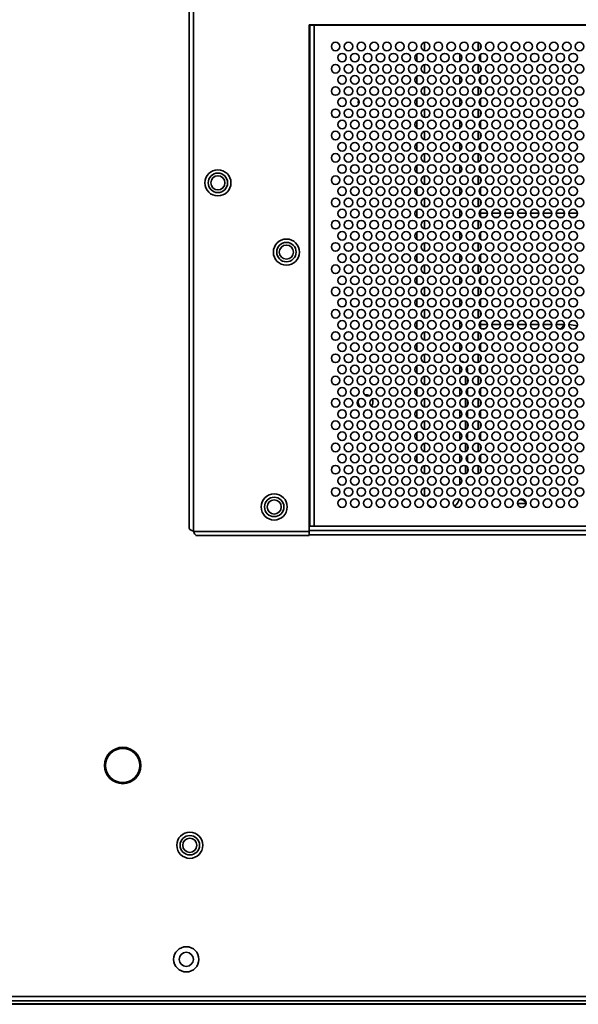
# Model space of a CAD drawing. Header units: millimetres. Extents: x 2 to 1120, y -2 to 861.
# Tile 43 of 226: x 225 to 269, y 237 to 313. Entities that reach past the tile are written whole.
import ezdxf

# ---------------------------------------------------------------- set-up
doc = ezdxf.new("R2010")
doc.units = ezdxf.units.MM

msp = doc.modelspace()

# ---------------------------------------------------------------- linework, layer by layer
at = {"color": 7, "linetype": 'Continuous', "lineweight": 35}
for p, q in [((238.2811, 427.6057), (238.2811, 273.8304)), ((238.6144, 273.5947), (238.6144, 427.8414)), ((308.6811, 313.018), (247.6144, 313.018)), ((247.6144, 313.018), (247.6144, 273.5947)), ((247.6811, 277.328), (247.6811, 313.018)), ((247.6811, 312.9947), (248.0144, 312.9947)), ((248.0144, 312.9947), (248.0144, 313.018)), ((308.2811, 312.9947), (248.0144, 312.9947)), ((248.0144, 312.9947), (248.0144, 273.9947)), ((260.9611, 311.1472), (260.9611, 311.5089)), ((256.0144, 310.1727), (256.0144, 310.7501)), ((259.3477, 310.1727), (259.3477, 310.7501)), ((260.9611, 310.211), (260.9611, 310.7118)), ((260.9611, 309.4138), (260.9611, 309.7756)), ((256.0144, 308.4394), (256.0144, 309.0167)), ((259.3477, 308.4394), (259.3477, 309.0167)), ((260.9611, 308.4776), (260.9611, 308.9785)), ((260.9611, 307.6805), (260.9611, 308.0422)), ((256.0144, 306.706), (256.0144, 307.2834)), ((259.3477, 306.706), (259.3477, 307.2834)), ((251.8611, 307.088), (251.8611, 306.9014)), ((260.9611, 306.7443), (260.9611, 307.2451)), ((260.9611, 305.9472), (260.9611, 306.3089)), ((256.0144, 304.9727), (256.0144, 305.5501)), ((259.3477, 304.9727), (259.3477, 305.5501)), ((260.9611, 305.011), (260.9611, 305.5118)), ((260.9611, 304.2138), (260.9611, 304.5756)), ((256.0144, 303.2394), (256.0144, 303.8167)), ((259.3477, 303.2394), (259.3477, 303.8167)), ((260.9611, 303.2776), (260.9611, 303.7785)), ((260.9611, 302.4805), (260.9611, 302.8422)), ((256.0144, 301.506), (256.0144, 302.0834)), ((259.3477, 301.506), (259.3477, 302.0834)), ((260.9611, 301.5443), (260.9611, 302.0451)), ((260.9611, 300.7472), (260.9611, 301.1089)), ((256.0144, 299.7727), (256.0144, 300.3501)), ((259.3477, 299.7727), (259.3477, 300.3501)), ((260.9611, 299.811), (260.9611, 300.3118)), ((260.9611, 299.0138), (260.9611, 299.3756)), ((256.0144, 298.0394), (256.0144, 298.6167)), ((259.3477, 298.0394), (259.3477, 298.6167)), ((260.9611, 298.0776), (260.9611, 298.5785)), ((261.5124, 298.3647), (260.9611, 298.3647)), ((262.5124, 298.3647), (261.8497, 298.3647)), ((263.5124, 298.3647), (262.8497, 298.3647)), ((264.5124, 298.3647), (263.8497, 298.3647)), ((265.5124, 298.3647), (264.8497, 298.3647)), ((266.5124, 298.3647), (265.8497, 298.3647)), ((267.5124, 298.3647), (266.8497, 298.3647)), ((268.5124, 298.3647), (267.8497, 298.3647)), ((260.9611, 297.2805), (260.9611, 297.6422)), ((261.333, 298.0314), (261.0291, 298.0314)), ((262.333, 298.0314), (262.0291, 298.0314)), ((263.333, 298.0314), (263.0291, 298.0314)), ((264.333, 298.0314), (264.0291, 298.0314)), ((265.333, 298.0314), (265.0291, 298.0314)), ((266.333, 298.0314), (266.0291, 298.0314)), ((267.333, 298.0314), (267.0291, 298.0314)), ((268.333, 298.0314), (268.0291, 298.0314)), ((256.0144, 296.306), (256.0144, 296.8834)), ((259.3477, 296.306), (259.3477, 296.8834)), ((260.9611, 296.3443), (260.9611, 296.8451)), ((260.9611, 295.5472), (260.9611, 295.9089)), ((256.0144, 294.5727), (256.0144, 295.1501)), ((259.3477, 294.5727), (259.3477, 295.1501)), ((260.9611, 294.611), (260.9611, 295.1118)), ((260.9611, 293.8138), (260.9611, 294.1756)), ((256.0144, 292.8394), (256.0144, 293.4167)), ((259.3477, 292.8394), (259.3477, 293.4167)), ((260.9611, 292.8776), (260.9611, 293.3785)), ((260.9611, 292.0805), (260.9611, 292.4422)), ((256.0144, 291.106), (256.0144, 291.6834)), ((259.3477, 291.106), (259.3477, 291.6834)), ((260.9611, 291.1443), (260.9611, 291.6451)), ((260.9611, 290.3472), (260.9611, 290.7089)), ((256.0144, 289.3727), (256.0144, 289.9501)), ((259.3477, 289.3727), (259.3477, 289.9501)), ((260.9611, 289.411), (260.9611, 289.9118)), ((260.9611, 289.698), (261.5124, 289.698)), ((261.8497, 289.698), (262.5124, 289.698)), ((262.8497, 289.698), (263.5124, 289.698)), ((263.8497, 289.698), (264.5124, 289.698)), ((264.8497, 289.698), (265.5124, 289.698)), ((265.8497, 289.698), (266.5124, 289.698)), ((266.8497, 289.698), (267.5124, 289.698)), ((260.9611, 288.6138), (260.9611, 288.9756)), ((261.0291, 289.3647), (261.333, 289.3647)), ((262.0291, 289.3647), (262.333, 289.3647)), ((263.0291, 289.3647), (263.333, 289.3647)), ((264.0291, 289.3647), (264.333, 289.3647)), ((265.0291, 289.3647), (265.333, 289.3647)), ((266.0291, 289.3647), (266.333, 289.3647)), ((267.0291, 289.3647), (267.1922, 289.3647)), ((256.0144, 287.6394), (256.0144, 288.2167)), ((259.3477, 287.6394), (259.3477, 288.2167)), ((260.9611, 287.6776), (260.9611, 288.1785)), ((260.9611, 286.8805), (260.9611, 287.2422)), ((256.0144, 285.906), (256.0144, 286.4834)), ((259.3477, 285.906), (259.3477, 286.4834)), ((259.9265, 286.4099), (259.9611, 286.198)), ((259.9611, 286.198), (259.9611, 285.9443)), ((260.9611, 285.9443), (260.9611, 286.4451)), ((259.7944, 285.6415), (259.7944, 285.0146)), ((259.9611, 285.5089), (259.9611, 285.1472)), ((260.9611, 285.1472), (260.9611, 285.5089)), ((256.0144, 284.1727), (256.0144, 284.7501)), ((259.3477, 284.1727), (259.3477, 284.7501)), ((259.9611, 284.7118), (259.9611, 284.211)), ((260.9611, 284.211), (260.9611, 284.7118)), ((251.4854, 283.8646), (251.4477, 283.6614)), ((259.7944, 283.9082), (259.7944, 283.2812)), ((259.9611, 283.7756), (259.9611, 283.4138)), ((260.9611, 283.4138), (260.9611, 283.7756)), ((256.0144, 282.4394), (256.0144, 283.0167)), ((259.3477, 282.4394), (259.3477, 283.0167)), ((259.9611, 282.9785), (259.9611, 282.4776)), ((260.9611, 282.4776), (260.9611, 282.9785)), ((259.7944, 282.1749), (259.7944, 281.5479)), ((259.9611, 282.0422), (259.9611, 281.6805)), ((260.9611, 281.6805), (260.9611, 282.0422)), ((256.0144, 280.706), (256.0144, 281.2834)), ((259.3477, 280.706), (259.3477, 281.2834)), ((259.9611, 281.2451), (259.9611, 280.7443)), ((260.9611, 280.7443), (260.9611, 281.2451)), ((259.7944, 280.4415), (259.7944, 279.8146)), ((259.9611, 280.3089), (259.9611, 279.9472)), ((260.9611, 279.9472), (260.9611, 280.3089)), ((256.0144, 278.9727), (256.0144, 279.5501)), ((259.3477, 278.9727), (259.3477, 279.5501)), ((259.9611, 279.5118), (259.9611, 279.011)), ((260.9611, 279.011), (260.9611, 279.5118)), ((259.7944, 278.7082), (259.7944, 278.0812)), ((259.9611, 278.5756), (259.9611, 278.2138)), ((260.9611, 278.2138), (260.9611, 278.5756)), ((259.3477, 277.2394), (259.3477, 277.8167)), ((247.6811, 277.328), (247.6144, 277.328)), ((247.6811, 277.328), (247.6811, 275.9947)), ((256.5933, 276.9829), (256.5933, 276.3409)), ((247.6811, 275.9947), (247.6811, 274.8737)), ((263.9782, 276.0592), (264.0277, 276.0614)), ((263.4851, 275.6582), (263.5033, 275.7093)), ((264.513, 275.7647), (263.8491, 275.7647)), ((247.6811, 274.328), (247.6144, 274.328)), ((247.6811, 274.8737), (247.6811, 273.9947)), ((247.6144, 273.5947), (238.6144, 273.5947)), ((247.6811, 273.9947), (247.6144, 273.9947)), ((308.6811, 273.6614), (247.6144, 273.6614)), ((247.6144, 273.2614), (247.6144, 273.5947)), ((248.0144, 273.9947), (247.6811, 273.9947)), ((248.0144, 273.9947), (308.2811, 273.9947)), ((238.8501, 273.2614), (247.6144, 273.2614)), ((308.6811, 273.328), (247.6144, 273.328)), ((605.1411, 237.388), (202.7344, 237.388)), ((202.9701, 237.0547), (604.9053, 237.0547)), ((373.7277, 236.8347), (208.8031, 236.8347)), ((373.7294, 236.788), (208.8031, 236.788))]:
    msp.add_line(p, q, dxfattribs=at)
at = {"color": 8, "linetype": 'Continuous', "lineweight": 35}
for p, q in [((256.5933, 311.0065), (256.5933, 311.6496)), ((260.7944, 311.0146), (260.7944, 311.6415)), ((256.5933, 309.2731), (256.5933, 309.9163)), ((260.7944, 309.2812), (260.7944, 309.9082)), ((256.5933, 307.5398), (256.5933, 308.1829)), ((260.7944, 307.5479), (260.7944, 308.1749)), ((256.5933, 305.8065), (256.5933, 306.4496)), ((260.7944, 305.8146), (260.7944, 306.4415)), ((256.5933, 304.0731), (256.5933, 304.7163)), ((260.7944, 304.0812), (260.7944, 304.7082)), ((256.5933, 302.3398), (256.5933, 302.9829)), ((260.7944, 302.3479), (260.7944, 302.9749)), ((256.5933, 300.6065), (256.5933, 301.2496)), ((260.7944, 300.6146), (260.7944, 301.2415)), ((256.5933, 298.8731), (256.5933, 299.5163)), ((260.7944, 298.8812), (260.7944, 299.5082)), ((256.5933, 297.1398), (256.5933, 297.7829)), ((260.7944, 297.1479), (260.7944, 297.7749)), ((256.5933, 295.4065), (256.5933, 296.0496)), ((260.7944, 295.4146), (260.7944, 296.0415)), ((256.5933, 293.6731), (256.5933, 294.3163)), ((260.7944, 293.6812), (260.7944, 294.3082)), ((256.5933, 291.9398), (256.5933, 292.5829)), ((260.7944, 291.9479), (260.7944, 292.5749)), ((256.5933, 290.2065), (256.5933, 290.8496)), ((260.7944, 290.2146), (260.7944, 290.8415)), ((267.1922, 289.3647), (267.5135, 289.686)), ((256.5933, 288.4731), (256.5933, 289.1163)), ((260.7944, 288.4812), (260.7944, 289.1082)), ((256.5933, 286.7398), (256.5933, 287.3829)), ((260.7944, 286.7479), (260.7944, 287.3749)), ((259.9611, 286.198), (259.8477, 286.198)), ((256.5933, 285.0065), (256.5933, 285.6496)), ((260.7944, 285.0146), (260.7944, 285.6415)), ((256.5933, 283.2731), (256.5933, 283.9163)), ((260.7944, 283.2812), (260.7944, 283.9082)), ((256.5933, 281.5398), (256.5933, 282.1829)), ((260.7944, 281.5479), (260.7944, 282.1749)), ((256.5933, 279.8065), (256.5933, 280.4496)), ((260.7944, 279.8146), (260.7944, 280.4415)), ((256.5933, 278.0731), (256.5933, 278.7163)), ((260.7944, 278.0812), (260.7944, 278.7082)), ((247.6144, 275.9947), (247.6811, 275.9947))]:
    msp.add_line(p, q, dxfattribs=at)
at = {"color": 7, "linetype": 'Continuous', "lineweight": 35, "flags": 128}
for points in [[(251.4717, 307.1579), (251.4477, 306.9947), (251.4717, 306.8315)], [(259.4213, 286.8525), (259.5495, 286.814), (259.6982, 286.7285)], [(251.4477, 283.6614), (251.4909, 283.4445), (251.6043, 283.2703)]]:
    msp.add_lwpolyline(points, dxfattribs=at)
at = {"color": 7, "linetype": 'Continuous', "lineweight": 35}
for centre, radius in [((249.6811, 311.328), 0.3333), ((250.6811, 311.328), 0.3333), ((251.6811, 311.328), 0.3333), ((252.6811, 311.328), 0.3333), ((253.6811, 311.328), 0.3333), ((254.6811, 311.328), 0.3333), ((255.6811, 311.328), 0.3333), ((256.6811, 311.328), 0.3333), ((257.6811, 311.328), 0.3333), ((258.6811, 311.328), 0.3333), ((259.6811, 311.328), 0.3333), ((260.6811, 311.328), 0.3333), ((261.6811, 311.328), 0.3333), ((262.6811, 311.328), 0.3333), ((263.6811, 311.328), 0.3333), ((264.6811, 311.328), 0.3333), ((265.6811, 311.328), 0.3333), ((266.6811, 311.328), 0.3333), ((267.6811, 311.328), 0.3333), ((268.6811, 311.328), 0.3333), ((250.1811, 310.4614), 0.3333), ((251.1811, 310.4614), 0.3333), ((252.1811, 310.4614), 0.3333), ((253.1811, 310.4614), 0.3333), ((254.1811, 310.4614), 0.3333), ((255.1811, 310.4614), 0.3333), ((256.1811, 310.4614), 0.3333), ((257.1811, 310.4614), 0.3333), ((258.1811, 310.4614), 0.3333), ((259.1811, 310.4614), 0.3333), ((260.1811, 310.4614), 0.3333), ((261.1811, 310.4614), 0.3333), ((262.1811, 310.4614), 0.3333), ((263.1811, 310.4614), 0.3333), ((264.1811, 310.4614), 0.3333), ((265.1811, 310.4614), 0.3333), ((266.1811, 310.4614), 0.3333), ((267.1811, 310.4614), 0.3333), ((268.1811, 310.4614), 0.3333), ((249.6811, 309.5947), 0.3333), ((250.6811, 309.5947), 0.3333), ((251.6811, 309.5947), 0.3333), ((252.6811, 309.5947), 0.3333), ((253.6811, 309.5947), 0.3333), ((254.6811, 309.5947), 0.3333), ((255.6811, 309.5947), 0.3333), ((256.6811, 309.5947), 0.3333), ((257.6811, 309.5947), 0.3333), ((258.6811, 309.5947), 0.3333), ((259.6811, 309.5947), 0.3333), ((260.6811, 309.5947), 0.3333), ((261.6811, 309.5947), 0.3333), ((262.6811, 309.5947), 0.3333), ((263.6811, 309.5947), 0.3333), ((264.6811, 309.5947), 0.3333), ((265.6811, 309.5947), 0.3333), ((266.6811, 309.5947), 0.3333), ((267.6811, 309.5947), 0.3333), ((268.6811, 309.5947), 0.3333), ((250.1811, 308.728), 0.3333), ((251.1811, 308.728), 0.3333), ((252.1811, 308.728), 0.3333), ((253.1811, 308.728), 0.3333), ((254.1811, 308.728), 0.3333), ((255.1811, 308.728), 0.3333), ((256.1811, 308.728), 0.3333), ((257.1811, 308.728), 0.3333), ((258.1811, 308.728), 0.3333), ((259.1811, 308.728), 0.3333), ((260.1811, 308.728), 0.3333), ((261.1811, 308.728), 0.3333), ((262.1811, 308.728), 0.3333), ((263.1811, 308.728), 0.3333), ((264.1811, 308.728), 0.3333), ((265.1811, 308.728), 0.3333), ((266.1811, 308.728), 0.3333), ((267.1811, 308.728), 0.3333), ((268.1811, 308.728), 0.3333), ((249.6811, 307.8614), 0.3333), ((250.6811, 307.8614), 0.3333), ((251.6811, 307.8614), 0.3333), ((252.6811, 307.8614), 0.3333), ((253.6811, 307.8614), 0.3333), ((254.6811, 307.8614), 0.3333), ((255.6811, 307.8614), 0.3333), ((256.6811, 307.8614), 0.3333), ((257.6811, 307.8614), 0.3333), ((258.6811, 307.8614), 0.3333), ((259.6811, 307.8614), 0.3333), ((260.6811, 307.8614), 0.3333), ((261.6811, 307.8614), 0.3333), ((262.6811, 307.8614), 0.3333), ((263.6811, 307.8614), 0.3333), ((264.6811, 307.8614), 0.3333), ((265.6811, 307.8614), 0.3333), ((266.6811, 307.8614), 0.3333), ((267.6811, 307.8614), 0.3333), ((268.6811, 307.8614), 0.3333), ((250.1811, 306.9947), 0.3333), ((251.1811, 306.9947), 0.3333), ((252.1811, 306.9947), 0.3333), ((253.1811, 306.9947), 0.3333), ((254.1811, 306.9947), 0.3333), ((255.1811, 306.9947), 0.3333), ((256.1811, 306.9947), 0.3333), ((257.1811, 306.9947), 0.3333), ((258.1811, 306.9947), 0.3333), ((259.1811, 306.9947), 0.3333), ((260.1811, 306.9947), 0.3333), ((261.1811, 306.9947), 0.3333), ((262.1811, 306.9947), 0.3333), ((263.1811, 306.9947), 0.3333), ((264.1811, 306.9947), 0.3333), ((265.1811, 306.9947), 0.3333), ((266.1811, 306.9947), 0.3333), ((267.1811, 306.9947), 0.3333), ((268.1811, 306.9947), 0.3333), ((249.6811, 306.128), 0.3333), ((250.6811, 306.128), 0.3333), ((251.6811, 306.128), 0.3333), ((252.6811, 306.128), 0.3333), ((253.6811, 306.128), 0.3333), ((254.6811, 306.128), 0.3333), ((255.6811, 306.128), 0.3333), ((256.6811, 306.128), 0.3333), ((257.6811, 306.128), 0.3333), ((258.6811, 306.128), 0.3333), ((259.6811, 306.128), 0.3333), ((260.6811, 306.128), 0.3333), ((261.6811, 306.128), 0.3333), ((262.6811, 306.128), 0.3333), ((263.6811, 306.128), 0.3333), ((264.6811, 306.128), 0.3333), ((265.6811, 306.128), 0.3333), ((266.6811, 306.128), 0.3333), ((267.6811, 306.128), 0.3333), ((268.6811, 306.128), 0.3333), ((250.1811, 305.2614), 0.3333), ((251.1811, 305.2614), 0.3333), ((252.1811, 305.2614), 0.3333), ((253.1811, 305.2614), 0.3333), ((254.1811, 305.2614), 0.3333), ((255.1811, 305.2614), 0.3333), ((256.1811, 305.2614), 0.3333), ((257.1811, 305.2614), 0.3333), ((258.1811, 305.2614), 0.3333), ((259.1811, 305.2614), 0.3333), ((260.1811, 305.2614), 0.3333), ((261.1811, 305.2614), 0.3333), ((262.1811, 305.2614), 0.3333), ((263.1811, 305.2614), 0.3333), ((264.1811, 305.2614), 0.3333), ((265.1811, 305.2614), 0.3333), ((266.1811, 305.2614), 0.3333), ((267.1811, 305.2614), 0.3333), ((268.1811, 305.2614), 0.3333), ((249.6811, 304.3947), 0.3333), ((250.6811, 304.3947), 0.3333), ((251.6811, 304.3947), 0.3333), ((252.6811, 304.3947), 0.3333), ((253.6811, 304.3947), 0.3333), ((254.6811, 304.3947), 0.3333), ((255.6811, 304.3947), 0.3333), ((256.6811, 304.3947), 0.3333), ((257.6811, 304.3947), 0.3333), ((258.6811, 304.3947), 0.3333), ((259.6811, 304.3947), 0.3333), ((260.6811, 304.3947), 0.3333), ((261.6811, 304.3947), 0.3333), ((262.6811, 304.3947), 0.3333), ((263.6811, 304.3947), 0.3333), ((264.6811, 304.3947), 0.3333), ((265.6811, 304.3947), 0.3333), ((266.6811, 304.3947), 0.3333), ((267.6811, 304.3947), 0.3333), ((268.6811, 304.3947), 0.3333), ((250.1811, 303.528), 0.3333), ((251.1811, 303.528), 0.3333), ((252.1811, 303.528), 0.3333), ((253.1811, 303.528), 0.3333), ((254.1811, 303.528), 0.3333), ((255.1811, 303.528), 0.3333), ((256.1811, 303.528), 0.3333), ((257.1811, 303.528), 0.3333), ((258.1811, 303.528), 0.3333), ((259.1811, 303.528), 0.3333), ((260.1811, 303.528), 0.3333), ((261.1811, 303.528), 0.3333), ((262.1811, 303.528), 0.3333), ((263.1811, 303.528), 0.3333), ((264.1811, 303.528), 0.3333), ((265.1811, 303.528), 0.3333), ((266.1811, 303.528), 0.3333), ((267.1811, 303.528), 0.3333), ((268.1811, 303.528), 0.3333), ((249.6811, 302.6614), 0.3333), ((250.6811, 302.6614), 0.3333), ((251.6811, 302.6614), 0.3333), ((252.6811, 302.6614), 0.3333), ((253.6811, 302.6614), 0.3333), ((254.6811, 302.6614), 0.3333), ((255.6811, 302.6614), 0.3333), ((256.6811, 302.6614), 0.3333), ((257.6811, 302.6614), 0.3333), ((258.6811, 302.6614), 0.3333), ((259.6811, 302.6614), 0.3333), ((260.6811, 302.6614), 0.3333), ((261.6811, 302.6614), 0.3333), ((262.6811, 302.6614), 0.3333), ((263.6811, 302.6614), 0.3333), ((264.6811, 302.6614), 0.3333), ((265.6811, 302.6614), 0.3333), ((266.6811, 302.6614), 0.3333), ((267.6811, 302.6614), 0.3333), ((268.6811, 302.6614), 0.3333), ((250.1811, 301.7947), 0.3333), ((251.1811, 301.7947), 0.3333), ((252.1811, 301.7947), 0.3333), ((253.1811, 301.7947), 0.3333), ((254.1811, 301.7947), 0.3333), ((255.1811, 301.7947), 0.3333), ((256.1811, 301.7947), 0.3333), ((257.1811, 301.7947), 0.3333), ((258.1811, 301.7947), 0.3333), ((259.1811, 301.7947), 0.3333), ((260.1811, 301.7947), 0.3333), ((261.1811, 301.7947), 0.3333), ((262.1811, 301.7947), 0.3333), ((263.1811, 301.7947), 0.3333), ((264.1811, 301.7947), 0.3333), ((265.1811, 301.7947), 0.3333), ((266.1811, 301.7947), 0.3333), ((267.1811, 301.7947), 0.3333), ((268.1811, 301.7947), 0.3333), ((240.5144, 300.718), 1.0167), ((240.5144, 300.718), 0.7562), ((240.5144, 300.718), 0.55), ((249.6811, 300.928), 0.3333), ((250.6811, 300.928), 0.3333), ((251.6811, 300.928), 0.3333), ((252.6811, 300.928), 0.3333), ((253.6811, 300.928), 0.3333), ((254.6811, 300.928), 0.3333), ((255.6811, 300.928), 0.3333), ((256.6811, 300.928), 0.3333), ((257.6811, 300.928), 0.3333), ((258.6811, 300.928), 0.3333), ((259.6811, 300.928), 0.3333), ((260.6811, 300.928), 0.3333), ((261.6811, 300.928), 0.3333), ((262.6811, 300.928), 0.3333), ((263.6811, 300.928), 0.3333), ((264.6811, 300.928), 0.3333), ((265.6811, 300.928), 0.3333), ((266.6811, 300.928), 0.3333), ((267.6811, 300.928), 0.3333), ((268.6811, 300.928), 0.3333), ((250.1811, 300.0614), 0.3333), ((251.1811, 300.0614), 0.3333), ((252.1811, 300.0614), 0.3333), ((253.1811, 300.0614), 0.3333), ((254.1811, 300.0614), 0.3333), ((255.1811, 300.0614), 0.3333), ((256.1811, 300.0614), 0.3333), ((257.1811, 300.0614), 0.3333), ((258.1811, 300.0614), 0.3333), ((259.1811, 300.0614), 0.3333), ((260.1811, 300.0614), 0.3333), ((261.1811, 300.0614), 0.3333), ((262.1811, 300.0614), 0.3333), ((263.1811, 300.0614), 0.3333), ((264.1811, 300.0614), 0.3333), ((265.1811, 300.0614), 0.3333), ((266.1811, 300.0614), 0.3333), ((267.1811, 300.0614), 0.3333), ((268.1811, 300.0614), 0.3333), ((249.6811, 299.1947), 0.3333), ((250.6811, 299.1947), 0.3333), ((251.6811, 299.1947), 0.3333), ((252.6811, 299.1947), 0.3333), ((253.6811, 299.1947), 0.3333), ((254.6811, 299.1947), 0.3333), ((255.6811, 299.1947), 0.3333), ((256.6811, 299.1947), 0.3333), ((257.6811, 299.1947), 0.3333), ((258.6811, 299.1947), 0.3333), ((259.6811, 299.1947), 0.3333), ((260.6811, 299.1947), 0.3333), ((261.6811, 299.1947), 0.3333), ((262.6811, 299.1947), 0.3333), ((263.6811, 299.1947), 0.3333), ((264.6811, 299.1947), 0.3333), ((265.6811, 299.1947), 0.3333), ((266.6811, 299.1947), 0.3333), ((267.6811, 299.1947), 0.3333), ((268.6811, 299.1947), 0.3333), ((250.1811, 298.328), 0.3333), ((251.1811, 298.328), 0.3333), ((252.1811, 298.328), 0.3333), ((253.1811, 298.328), 0.3333), ((254.1811, 298.328), 0.3333), ((255.1811, 298.328), 0.3333), ((256.1811, 298.328), 0.3333), ((257.1811, 298.328), 0.3333), ((258.1811, 298.328), 0.3333), ((259.1811, 298.328), 0.3333), ((260.1811, 298.328), 0.3333), ((261.1811, 298.328), 0.3333), ((262.1811, 298.328), 0.3333), ((263.1811, 298.328), 0.3333), ((264.1811, 298.328), 0.3333), ((265.1811, 298.328), 0.3333), ((266.1811, 298.328), 0.3333), ((267.1811, 298.328), 0.3333), ((268.1811, 298.328), 0.3333), ((249.6811, 297.4614), 0.3333), ((250.6811, 297.4614), 0.3333), ((251.6811, 297.4614), 0.3333), ((252.6811, 297.4614), 0.3333), ((253.6811, 297.4614), 0.3333), ((254.6811, 297.4614), 0.3333), ((255.6811, 297.4614), 0.3333), ((256.6811, 297.4614), 0.3333), ((257.6811, 297.4614), 0.3333), ((258.6811, 297.4614), 0.3333), ((259.6811, 297.4614), 0.3333), ((260.6811, 297.4614), 0.3333), ((261.6811, 297.4614), 0.3333), ((262.6811, 297.4614), 0.3333), ((263.6811, 297.4614), 0.3333), ((264.6811, 297.4614), 0.3333), ((265.6811, 297.4614), 0.3333), ((266.6811, 297.4614), 0.3333), ((267.6811, 297.4614), 0.3333), ((268.6811, 297.4614), 0.3333), ((250.1811, 296.5947), 0.3333), ((251.1811, 296.5947), 0.3333), ((252.1811, 296.5947), 0.3333), ((253.1811, 296.5947), 0.3333), ((254.1811, 296.5947), 0.3333), ((255.1811, 296.5947), 0.3333), ((256.1811, 296.5947), 0.3333), ((257.1811, 296.5947), 0.3333), ((258.1811, 296.5947), 0.3333), ((259.1811, 296.5947), 0.3333), ((260.1811, 296.5947), 0.3333), ((261.1811, 296.5947), 0.3333), ((262.1811, 296.5947), 0.3333), ((263.1811, 296.5947), 0.3333), ((264.1811, 296.5947), 0.3333), ((265.1811, 296.5947), 0.3333), ((266.1811, 296.5947), 0.3333), ((267.1811, 296.5947), 0.3333), ((268.1811, 296.5947), 0.3333), ((245.8477, 295.328), 1.0167), ((245.8477, 295.328), 0.7562), ((245.8477, 295.328), 0.55), ((249.6811, 295.728), 0.3333), ((250.6811, 295.728), 0.3333), ((251.6811, 295.728), 0.3333), ((252.6811, 295.728), 0.3333), ((253.6811, 295.728), 0.3333), ((254.6811, 295.728), 0.3333), ((255.6811, 295.728), 0.3333), ((256.6811, 295.728), 0.3333), ((257.6811, 295.728), 0.3333), ((258.6811, 295.728), 0.3333), ((259.6811, 295.728), 0.3333), ((260.6811, 295.728), 0.3333), ((261.6811, 295.728), 0.3333), ((262.6811, 295.728), 0.3333), ((263.6811, 295.728), 0.3333), ((264.6811, 295.728), 0.3333), ((265.6811, 295.728), 0.3333), ((266.6811, 295.728), 0.3333), ((267.6811, 295.728), 0.3333), ((268.6811, 295.728), 0.3333), ((250.1811, 294.8614), 0.3333), ((251.1811, 294.8614), 0.3333), ((252.1811, 294.8614), 0.3333), ((253.1811, 294.8614), 0.3333), ((254.1811, 294.8614), 0.3333), ((255.1811, 294.8614), 0.3333), ((256.1811, 294.8614), 0.3333), ((257.1811, 294.8614), 0.3333), ((258.1811, 294.8614), 0.3333), ((259.1811, 294.8614), 0.3333), ((260.1811, 294.8614), 0.3333), ((261.1811, 294.8614), 0.3333), ((262.1811, 294.8614), 0.3333), ((263.1811, 294.8614), 0.3333), ((264.1811, 294.8614), 0.3333), ((265.1811, 294.8614), 0.3333), ((266.1811, 294.8614), 0.3333), ((267.1811, 294.8614), 0.3333), ((268.1811, 294.8614), 0.3333), ((249.6811, 293.9947), 0.3333), ((250.6811, 293.9947), 0.3333), ((251.6811, 293.9947), 0.3333), ((252.6811, 293.9947), 0.3333), ((253.6811, 293.9947), 0.3333), ((254.6811, 293.9947), 0.3333), ((255.6811, 293.9947), 0.3333), ((256.6811, 293.9947), 0.3333), ((257.6811, 293.9947), 0.3333), ((258.6811, 293.9947), 0.3333), ((259.6811, 293.9947), 0.3333), ((260.6811, 293.9947), 0.3333), ((261.6811, 293.9947), 0.3333), ((262.6811, 293.9947), 0.3333), ((263.6811, 293.9947), 0.3333), ((264.6811, 293.9947), 0.3333), ((265.6811, 293.9947), 0.3333), ((266.6811, 293.9947), 0.3333), ((267.6811, 293.9947), 0.3333), ((268.6811, 293.9947), 0.3333), ((250.1811, 293.128), 0.3333), ((251.1811, 293.128), 0.3333), ((252.1811, 293.128), 0.3333), ((253.1811, 293.128), 0.3333), ((254.1811, 293.128), 0.3333), ((255.1811, 293.128), 0.3333), ((256.1811, 293.128), 0.3333), ((257.1811, 293.128), 0.3333), ((258.1811, 293.128), 0.3333), ((259.1811, 293.128), 0.3333), ((260.1811, 293.128), 0.3333), ((261.1811, 293.128), 0.3333), ((262.1811, 293.128), 0.3333), ((263.1811, 293.128), 0.3333), ((264.1811, 293.128), 0.3333), ((265.1811, 293.128), 0.3333), ((266.1811, 293.128), 0.3333), ((267.1811, 293.128), 0.3333), ((268.1811, 293.128), 0.3333), ((249.6811, 292.2614), 0.3333), ((250.6811, 292.2614), 0.3333), ((251.6811, 292.2614), 0.3333), ((252.6811, 292.2614), 0.3333), ((253.6811, 292.2614), 0.3333), ((254.6811, 292.2614), 0.3333), ((255.6811, 292.2614), 0.3333), ((256.6811, 292.2614), 0.3333), ((257.6811, 292.2614), 0.3333), ((258.6811, 292.2614), 0.3333), ((259.6811, 292.2614), 0.3333), ((260.6811, 292.2614), 0.3333), ((261.6811, 292.2614), 0.3333), ((262.6811, 292.2614), 0.3333), ((263.6811, 292.2614), 0.3333), ((264.6811, 292.2614), 0.3333), ((265.6811, 292.2614), 0.3333), ((266.6811, 292.2614), 0.3333), ((267.6811, 292.2614), 0.3333), ((268.6811, 292.2614), 0.3333), ((250.1811, 291.3947), 0.3333), ((251.1811, 291.3947), 0.3333), ((252.1811, 291.3947), 0.3333), ((253.1811, 291.3947), 0.3333), ((254.1811, 291.3947), 0.3333), ((255.1811, 291.3947), 0.3333), ((256.1811, 291.3947), 0.3333), ((257.1811, 291.3947), 0.3333), ((258.1811, 291.3947), 0.3333), ((259.1811, 291.3947), 0.3333), ((260.1811, 291.3947), 0.3333), ((261.1811, 291.3947), 0.3333), ((262.1811, 291.3947), 0.3333), ((263.1811, 291.3947), 0.3333), ((264.1811, 291.3947), 0.3333), ((265.1811, 291.3947), 0.3333), ((266.1811, 291.3947), 0.3333), ((267.1811, 291.3947), 0.3333), ((268.1811, 291.3947), 0.3333), ((249.6811, 290.528), 0.3333), ((250.6811, 290.528), 0.3333), ((251.6811, 290.528), 0.3333), ((252.6811, 290.528), 0.3333), ((253.6811, 290.528), 0.3333), ((254.6811, 290.528), 0.3333), ((255.6811, 290.528), 0.3333), ((256.6811, 290.528), 0.3333), ((257.6811, 290.528), 0.3333), ((258.6811, 290.528), 0.3333), ((259.6811, 290.528), 0.3333), ((260.6811, 290.528), 0.3333), ((261.6811, 290.528), 0.3333), ((262.6811, 290.528), 0.3333), ((263.6811, 290.528), 0.3333), ((264.6811, 290.528), 0.3333), ((265.6811, 290.528), 0.3333), ((266.6811, 290.528), 0.3333), ((267.6811, 290.528), 0.3333), ((268.6811, 290.528), 0.3333), ((250.1811, 289.6614), 0.3333), ((251.1811, 289.6614), 0.3333), ((252.1811, 289.6614), 0.3333), ((253.1811, 289.6614), 0.3333), ((254.1811, 289.6614), 0.3333), ((255.1811, 289.6614), 0.3333), ((256.1811, 289.6614), 0.3333), ((257.1811, 289.6614), 0.3333), ((258.1811, 289.6614), 0.3333), ((259.1811, 289.6614), 0.3333), ((260.1811, 289.6614), 0.3333), ((261.1811, 289.6614), 0.3333), ((262.1811, 289.6614), 0.3333), ((263.1811, 289.6614), 0.3333), ((264.1811, 289.6614), 0.3333), ((265.1811, 289.6614), 0.3333), ((266.1811, 289.6614), 0.3333), ((267.1811, 289.6614), 0.3333), ((268.1811, 289.6614), 0.3333), ((249.6811, 288.7947), 0.3333), ((250.6811, 288.7947), 0.3333), ((251.6811, 288.7947), 0.3333), ((252.6811, 288.7947), 0.3333), ((253.6811, 288.7947), 0.3333), ((254.6811, 288.7947), 0.3333), ((255.6811, 288.7947), 0.3333), ((256.6811, 288.7947), 0.3333), ((257.6811, 288.7947), 0.3333), ((258.6811, 288.7947), 0.3333), ((259.6811, 288.7947), 0.3333), ((260.6811, 288.7947), 0.3333), ((261.6811, 288.7947), 0.3333), ((262.6811, 288.7947), 0.3333), ((263.6811, 288.7947), 0.3333), ((264.6811, 288.7947), 0.3333), ((265.6811, 288.7947), 0.3333), ((266.6811, 288.7947), 0.3333), ((267.6811, 288.7947), 0.3333), ((268.6811, 288.7947), 0.3333), ((250.1811, 287.928), 0.3333), ((251.1811, 287.928), 0.3333), ((252.1811, 287.928), 0.3333), ((253.1811, 287.928), 0.3333), ((254.1811, 287.928), 0.3333), ((255.1811, 287.928), 0.3333), ((256.1811, 287.928), 0.3333), ((257.1811, 287.928), 0.3333), ((258.1811, 287.928), 0.3333), ((259.1811, 287.928), 0.3333), ((260.1811, 287.928), 0.3333), ((261.1811, 287.928), 0.3333), ((262.1811, 287.928), 0.3333), ((263.1811, 287.928), 0.3333), ((264.1811, 287.928), 0.3333), ((265.1811, 287.928), 0.3333), ((266.1811, 287.928), 0.3333), ((267.1811, 287.928), 0.3333), ((268.1811, 287.928), 0.3333), ((249.6811, 287.0614), 0.3333), ((250.6811, 287.0614), 0.3333), ((251.6811, 287.0614), 0.3333), ((252.6811, 287.0614), 0.3333), ((253.6811, 287.0614), 0.3333), ((254.6811, 287.0614), 0.3333), ((255.6811, 287.0614), 0.3333), ((256.6811, 287.0614), 0.3333), ((257.6811, 287.0614), 0.3333), ((258.6811, 287.0614), 0.3333), ((259.6811, 287.0614), 0.3333), ((260.6811, 287.0614), 0.3333), ((261.6811, 287.0614), 0.3333), ((262.6811, 287.0614), 0.3333), ((263.6811, 287.0614), 0.3333), ((264.6811, 287.0614), 0.3333), ((265.6811, 287.0614), 0.3333), ((266.6811, 287.0614), 0.3333), ((267.6811, 287.0614), 0.3333), ((268.6811, 287.0614), 0.3333), ((250.1811, 286.1947), 0.3333), ((251.1811, 286.1947), 0.3333), ((252.1811, 286.1947), 0.3333), ((253.1811, 286.1947), 0.3333), ((254.1811, 286.1947), 0.3333), ((255.1811, 286.1947), 0.3333), ((256.1811, 286.1947), 0.3333), ((257.1811, 286.1947), 0.3333), ((258.1811, 286.1947), 0.3333), ((259.1811, 286.1947), 0.3333), ((260.1811, 286.1947), 0.3333), ((261.1811, 286.1947), 0.3333), ((262.1811, 286.1947), 0.3333), ((263.1811, 286.1947), 0.3333), ((264.1811, 286.1947), 0.3333), ((265.1811, 286.1947), 0.3333), ((266.1811, 286.1947), 0.3333), ((267.1811, 286.1947), 0.3333), ((268.1811, 286.1947), 0.3333), ((249.6811, 285.328), 0.3333), ((250.6811, 285.328), 0.3333), ((251.6811, 285.328), 0.3333), ((252.6811, 285.328), 0.3333), ((253.6811, 285.328), 0.3333), ((254.6811, 285.328), 0.3333), ((255.6811, 285.328), 0.3333), ((256.6811, 285.328), 0.3333), ((257.6811, 285.328), 0.3333), ((258.6811, 285.328), 0.3333), ((259.6811, 285.328), 0.3333), ((260.6811, 285.328), 0.3333), ((261.6811, 285.328), 0.3333), ((262.6811, 285.328), 0.3333), ((263.6811, 285.328), 0.3333), ((264.6811, 285.328), 0.3333), ((265.6811, 285.328), 0.3333), ((266.6811, 285.328), 0.3333), ((267.6811, 285.328), 0.3333), ((268.6811, 285.328), 0.3333), ((250.1811, 284.4614), 0.3333), ((251.1811, 284.4614), 0.3333), ((252.1811, 284.4614), 0.3333), ((253.1811, 284.4614), 0.3333), ((254.1811, 284.4614), 0.3333), ((255.1811, 284.4614), 0.3333), ((256.1811, 284.4614), 0.3333), ((257.1811, 284.4614), 0.3333), ((258.1811, 284.4614), 0.3333), ((259.1811, 284.4614), 0.3333), ((260.1811, 284.4614), 0.3333), ((261.1811, 284.4614), 0.3333), ((262.1811, 284.4614), 0.3333), ((263.1811, 284.4614), 0.3333), ((264.1811, 284.4614), 0.3333), ((265.1811, 284.4614), 0.3333), ((266.1811, 284.4614), 0.3333), ((267.1811, 284.4614), 0.3333), ((268.1811, 284.4614), 0.3333), ((249.6811, 283.5947), 0.3333), ((250.6811, 283.5947), 0.3333), ((251.6811, 283.5947), 0.3333), ((252.6811, 283.5947), 0.3333), ((253.6811, 283.5947), 0.3333), ((254.6811, 283.5947), 0.3333), ((255.6811, 283.5947), 0.3333), ((256.6811, 283.5947), 0.3333), ((257.6811, 283.5947), 0.3333), ((258.6811, 283.5947), 0.3333), ((259.6811, 283.5947), 0.3333), ((260.6811, 283.5947), 0.3333), ((261.6811, 283.5947), 0.3333), ((262.6811, 283.5947), 0.3333), ((263.6811, 283.5947), 0.3333), ((264.6811, 283.5947), 0.3333), ((265.6811, 283.5947), 0.3333), ((266.6811, 283.5947), 0.3333), ((267.6811, 283.5947), 0.3333), ((268.6811, 283.5947), 0.3333), ((250.1811, 282.728), 0.3333), ((251.1811, 282.728), 0.3333), ((252.1811, 282.728), 0.3333), ((253.1811, 282.728), 0.3333), ((254.1811, 282.728), 0.3333), ((255.1811, 282.728), 0.3333), ((256.1811, 282.728), 0.3333), ((257.1811, 282.728), 0.3333), ((258.1811, 282.728), 0.3333), ((259.1811, 282.728), 0.3333), ((260.1811, 282.728), 0.3333), ((261.1811, 282.728), 0.3333), ((262.1811, 282.728), 0.3333), ((263.1811, 282.728), 0.3333), ((264.1811, 282.728), 0.3333), ((265.1811, 282.728), 0.3333), ((266.1811, 282.728), 0.3333), ((267.1811, 282.728), 0.3333), ((268.1811, 282.728), 0.3333), ((249.6811, 281.8614), 0.3333), ((250.6811, 281.8614), 0.3333), ((251.6811, 281.8614), 0.3333), ((252.6811, 281.8614), 0.3333), ((253.6811, 281.8614), 0.3333), ((254.6811, 281.8614), 0.3333), ((255.6811, 281.8614), 0.3333), ((256.6811, 281.8614), 0.3333), ((257.6811, 281.8614), 0.3333), ((258.6811, 281.8614), 0.3333), ((259.6811, 281.8614), 0.3333), ((260.6811, 281.8614), 0.3333), ((261.6811, 281.8614), 0.3333), ((262.6811, 281.8614), 0.3333), ((263.6811, 281.8614), 0.3333), ((264.6811, 281.8614), 0.3333), ((265.6811, 281.8614), 0.3333), ((266.6811, 281.8614), 0.3333), ((267.6811, 281.8614), 0.3333), ((268.6811, 281.8614), 0.3333), ((250.1811, 280.9947), 0.3333), ((251.1811, 280.9947), 0.3333), ((252.1811, 280.9947), 0.3333), ((253.1811, 280.9947), 0.3333), ((254.1811, 280.9947), 0.3333), ((255.1811, 280.9947), 0.3333), ((256.1811, 280.9947), 0.3333), ((257.1811, 280.9947), 0.3333), ((258.1811, 280.9947), 0.3333), ((259.1811, 280.9947), 0.3333), ((260.1811, 280.9947), 0.3333), ((261.1811, 280.9947), 0.3333), ((262.1811, 280.9947), 0.3333), ((263.1811, 280.9947), 0.3333), ((264.1811, 280.9947), 0.3333), ((265.1811, 280.9947), 0.3333), ((266.1811, 280.9947), 0.3333), ((267.1811, 280.9947), 0.3333), ((268.1811, 280.9947), 0.3333), ((249.6811, 280.128), 0.3333), ((250.6811, 280.128), 0.3333), ((251.6811, 280.128), 0.3333), ((252.6811, 280.128), 0.3333), ((253.6811, 280.128), 0.3333), ((254.6811, 280.128), 0.3333), ((255.6811, 280.128), 0.3333), ((256.6811, 280.128), 0.3333), ((257.6811, 280.128), 0.3333), ((258.6811, 280.128), 0.3333), ((259.6811, 280.128), 0.3333), ((260.6811, 280.128), 0.3333), ((261.6811, 280.128), 0.3333), ((262.6811, 280.128), 0.3333), ((263.6811, 280.128), 0.3333), ((264.6811, 280.128), 0.3333), ((265.6811, 280.128), 0.3333), ((266.6811, 280.128), 0.3333), ((267.6811, 280.128), 0.3333), ((268.6811, 280.128), 0.3333), ((250.1811, 279.2614), 0.3333), ((251.1811, 279.2614), 0.3333), ((252.1811, 279.2614), 0.3333), ((253.1811, 279.2614), 0.3333), ((254.1811, 279.2614), 0.3333), ((255.1811, 279.2614), 0.3333), ((256.1811, 279.2614), 0.3333), ((257.1811, 279.2614), 0.3333), ((258.1811, 279.2614), 0.3333), ((259.1811, 279.2614), 0.3333), ((260.1811, 279.2614), 0.3333), ((261.1811, 279.2614), 0.3333), ((262.1811, 279.2614), 0.3333), ((263.1811, 279.2614), 0.3333), ((264.1811, 279.2614), 0.3333), ((265.1811, 279.2614), 0.3333), ((266.1811, 279.2614), 0.3333), ((267.1811, 279.2614), 0.3333), ((268.1811, 279.2614), 0.3333), ((249.6811, 278.3947), 0.3333), ((250.6811, 278.3947), 0.3333), ((251.6811, 278.3947), 0.3333), ((252.6811, 278.3947), 0.3333), ((253.6811, 278.3947), 0.3333), ((254.6811, 278.3947), 0.3333), ((255.6811, 278.3947), 0.3333), ((256.6811, 278.3947), 0.3333), ((257.6811, 278.3947), 0.3333), ((258.6811, 278.3947), 0.3333), ((259.6811, 278.3947), 0.3333), ((260.6811, 278.3947), 0.3333), ((261.6811, 278.3947), 0.3333), ((262.6811, 278.3947), 0.3333), ((263.6811, 278.3947), 0.3333), ((264.6811, 278.3947), 0.3333), ((265.6811, 278.3947), 0.3333), ((266.6811, 278.3947), 0.3333), ((267.6811, 278.3947), 0.3333), ((268.6811, 278.3947), 0.3333), ((250.1811, 277.528), 0.3333), ((251.1811, 277.528), 0.3333), ((252.1811, 277.528), 0.3333), ((253.1811, 277.528), 0.3333), ((254.1811, 277.528), 0.3333), ((255.1811, 277.528), 0.3333), ((256.1811, 277.528), 0.3333), ((257.1811, 277.528), 0.3333), ((258.1811, 277.528), 0.3333), ((259.1811, 277.528), 0.3333), ((260.1811, 277.528), 0.3333), ((261.1811, 277.528), 0.3333), ((262.1811, 277.528), 0.3333), ((263.1811, 277.528), 0.3333), ((264.1811, 277.528), 0.3333), ((265.1811, 277.528), 0.3333), ((266.1811, 277.528), 0.3333), ((267.1811, 277.528), 0.3333), ((268.1811, 277.528), 0.3333), ((249.6811, 276.6614), 0.3333), ((250.6811, 276.6614), 0.3333), ((251.6811, 276.6614), 0.3333), ((252.6811, 276.6614), 0.3333), ((253.6811, 276.6614), 0.3333), ((254.6811, 276.6614), 0.3333), ((255.6811, 276.6614), 0.3333), ((256.6811, 276.6614), 0.3333), ((257.6811, 276.6614), 0.3333), ((258.6811, 276.6614), 0.3333), ((259.6811, 276.6614), 0.3333), ((260.6811, 276.6614), 0.3333), ((261.6811, 276.6614), 0.3333), ((262.6811, 276.6614), 0.3333), ((263.6811, 276.6614), 0.3333), ((264.6811, 276.6614), 0.3333), ((265.6811, 276.6614), 0.3333), ((266.6811, 276.6614), 0.3333), ((267.6811, 276.6614), 0.3333), ((268.6811, 276.6614), 0.3333), ((244.8977, 275.4947), 1.0167), ((244.8977, 275.4947), 0.7562), ((244.8977, 275.4947), 0.55), ((250.1811, 275.7947), 0.3333), ((251.1811, 275.7947), 0.3333), ((252.1811, 275.7947), 0.3333), ((253.1811, 275.7947), 0.3333), ((254.1811, 275.7947), 0.3333), ((255.1811, 275.7947), 0.3333), ((256.1811, 275.7947), 0.3333), ((257.1811, 275.7947), 0.3333), ((258.1811, 275.7947), 0.3333), ((259.1811, 275.7947), 0.3333), ((260.1811, 275.7947), 0.3333), ((261.1811, 275.7947), 0.3333), ((262.1811, 275.7947), 0.3333), ((263.1811, 275.7947), 0.3333), ((264.1811, 275.7947), 0.3333), ((265.1811, 275.7947), 0.3333), ((266.1811, 275.7947), 0.3333), ((267.1811, 275.7947), 0.3333), ((268.1811, 275.7947), 0.3333), ((233.1044, 255.3747), 1.4167), ((233.1044, 255.3747), 1.3333), ((238.3277, 249.1647), 1.0167), ((238.3277, 249.1647), 0.7562), ((238.3277, 249.1647), 0.55), ((238.0527, 240.288), 0.9833), ((238.0527, 240.288), 0.55)]:
    msp.add_circle(centre, radius, dxfattribs=at)
for centre, radius, start, end in [((252.0144, 283.6614), 0.5667, 59.635135, 96.828287), ((252.0144, 283.6614), 0.5667, 324.485441, 24.093373), ((258.3842, 276.352), 0.9654, 305.225047, 344.838385), ((264.0277, 275.4947), 0.5667, 30.84185, 90), ((257.5793, 276.3761), 0.9981, 224.764792, 246.415752)]:
    msp.add_arc(centre, radius, start, end, dxfattribs=at)
for centre, start_param, end_param in [((263.99, 282.627), 0.3540648, 0.4699552), ((263.6567, 282.2936), 0.501031, 0.5235988)]:
    msp.add_ellipse(centre, major_axis=(6.1237, 6.1237), ratio=0.5773503, start_param=start_param, end_param=end_param, dxfattribs=at)
for points in [[(238.2811, 273.8304), (238.2861, 273.8108), (238.2961, 273.7715), (238.3732, 273.7126), (238.4833, 273.6536), (238.5707, 273.6144), (238.6144, 273.5947)], [(238.6144, 273.5947), (238.634, 273.551), (238.6733, 273.4637), (238.7322, 273.3535), (238.7912, 273.2764), (238.8304, 273.2664), (238.8501, 273.2614)]]:
    msp.add_open_spline(points, degree=3, dxfattribs=at)

doc.saveas('drawing.dxf')
